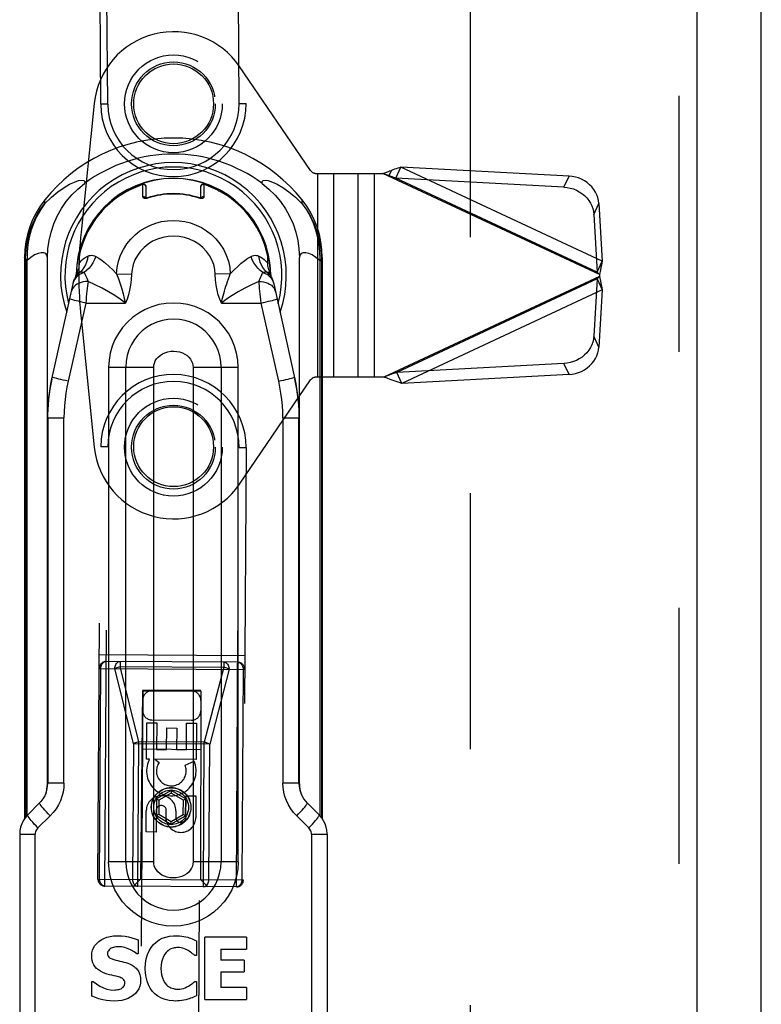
# Model space of a CAD drawing. Header units: inches. Extents: x 0 to 200, y 0 to 129.
# Tile 14 of 99: x 74.49 to 77.67, y 28.92 to 33.15. Entities that reach past the tile are written whole.
import ezdxf

# ---------------------------------------------------------------- set-up
doc = ezdxf.new("R2010")
doc.units = ezdxf.units.IN
doc.header["$LTSCALE"] = 11
doc.header["$MEASUREMENT"] = 0
doc.linetypes.add('HIDDEN', pattern=[0.2, 0.1, -0.1])
doc.layers.get('0').update_dxf_attribs({"linetype": 'CONTINUOUS'})
doc.layers.add('DEFAULT_2', color=8, linetype='HIDDEN')
doc.layers.add('FRONT_LOWER_DOOR_ASSEMBLY', color=7, linetype='CONTINUOUS')

msp = doc.modelspace()

# ---------------------------------------------------------------- linework, layer by layer
at = {"color": 3, "linetype": 'Continuous'}
msp.add_line((77.6731, 12.8368), (77.6731, 78.3508), dxfattribs=at)
at = {"layer": 'DEFAULT_2', "color": 8, "linetype": 'HIDDEN'}
msp.add_line((76.4231, 16.8128), (76.4231, 47.3758), dxfattribs=at)
at = {"layer": 'FRONT_LOWER_DOOR_ASSEMBLY', "color": 8, "linetype": 'HIDDEN'}
for p, q in [((77.3186, 48.2198), (77.3186, 15.8758)), ((74.8641, 32.7835), (74.852, 34.671)), ((75.4291, 32.7871), (75.417, 34.6746)), ((74.8341, 32.7833), (74.8222, 34.6408)), ((75.4472, 34.6448), (75.4591, 32.7873)), ((75.7361, 32.4985), (75.431, 32.9456)), ((74.8062, 32.7872), (74.7495, 32.2337)), ((75.4291, 32.7871), (75.4591, 32.7873)), ((74.8641, 32.7835), (74.8341, 32.7833)), ((75.7372, 32.4972), (75.7361, 32.4985)), ((76.0472, 32.4863), (76.0592, 32.4908)), ((76.0833, 32.4996), (76.0728, 32.477)), ((76.1026, 32.466), (76.1246, 32.5131)), ((76.8469, 32.4751), (76.1246, 32.5131)), ((76.9896, 32.1098), (76.1246, 32.5131)), ((75.7609, 32.4863), (76.0472, 32.4863)), ((75.7666, 31.6113), (75.7666, 32.4863)), ((75.8366, 31.6113), (75.8366, 32.4863)), ((75.9406, 31.6113), (75.9406, 32.4863)), ((76.0106, 31.6113), (76.0106, 32.4863)), ((76.0827, 32.4734), (76.0472, 32.4863)), ((76.9771, 32.0527), (76.0472, 32.4863)), ((76.8249, 32.428), (76.1026, 32.466)), ((76.9676, 32.0626), (76.1026, 32.466)), ((76.8249, 32.428), (76.8469, 32.4751)), ((76.9533, 32.3104), (76.9753, 32.3575)), ((76.9753, 32.3575), (76.9896, 32.1098)), ((76.9533, 32.3104), (76.9676, 32.0626)), ((76.9676, 32.0626), (76.9896, 32.1098)), ((76.9816, 32.0724), (76.9771, 32.0527)), ((76.9771, 32.0429), (76.0515, 31.6113)), ((76.9676, 32.033), (76.1069, 31.6316)), ((76.9676, 32.033), (76.9534, 31.7871)), ((76.9676, 32.033), (76.9896, 31.9859)), ((76.974, 32.0561), (76.9771, 32.0527)), ((76.9771, 32.0527), (76.9771, 32.0429)), ((76.9896, 31.9859), (76.1289, 31.5845)), ((76.9896, 31.9859), (76.9754, 31.7399)), ((74.7495, 31.8639), (74.8062, 31.3104)), ((76.9754, 31.7399), (76.9534, 31.7871)), ((76.825, 31.6694), (76.1069, 31.6316)), ((76.847, 31.6223), (76.825, 31.6694)), ((75.7361, 31.5991), (75.7372, 31.6004)), ((76.0515, 31.6113), (75.7609, 31.6113)), ((76.07, 31.618), (76.0515, 31.6113)), ((76.0884, 31.6248), (76.07, 31.618)), ((76.1289, 31.5845), (76.1069, 31.6316)), ((76.847, 31.6223), (76.1289, 31.5845)), ((75.431, 31.152), (75.7361, 31.5991)), ((74.8222, 29.4549), (74.8341, 31.3123)), ((74.8641, 31.3121), (74.8341, 31.3123)), ((74.852, 29.4247), (74.8641, 31.3121)), ((75.417, 29.421), (75.4291, 31.3085)), ((75.4291, 31.3085), (75.4591, 31.3083)), ((75.4591, 31.3083), (75.4472, 29.4509)), ((74.8284, 30.4198), (75.4534, 30.4158)), ((75.4232, 30.386), (74.8582, 30.3896)), ((74.9184, 30.3893), (74.9182, 30.368)), ((75.363, 30.3864), (75.3629, 30.3652)), ((74.828, 30.3598), (75.453, 30.3558)), ((74.8291, 29.4548), (74.8349, 30.3598)), ((74.9744, 30.0364), (74.8951, 30.3594)), ((74.9182, 30.368), (75.3629, 30.3652)), ((74.9976, 30.045), (74.9182, 30.368)), ((75.3629, 30.3652), (75.2794, 30.0432)), ((75.3859, 30.3563), (75.3024, 30.0343)), ((75.4461, 30.3559), (75.4403, 29.4509)), ((75.0149, 30.2658), (74.9317, 17.2639)), ((75.0134, 30.2636), (75.0047, 29.4537)), ((75.0134, 30.2636), (75.2664, 30.262)), ((75.2649, 30.2642), (75.0149, 30.2658)), ((75.2649, 30.2607), (75.0149, 30.2623)), ((75.1817, 17.2623), (75.2649, 30.2642)), ((75.2647, 29.452), (75.2664, 30.262)), ((75.0314, 29.9695), (75.0324, 30.1257)), ((75.0324, 30.1257), (75.0749, 30.1254)), ((75.0541, 30.1384), (75.2241, 30.1373)), ((75.0749, 30.1254), (75.0741, 30.0119)), ((75.2025, 30.0111), (75.2032, 30.1246)), ((75.2032, 30.1246), (75.2456, 30.1243)), ((75.2456, 30.1243), (75.2446, 29.9682)), ((75.1176, 30.0116), (75.1182, 30.1038)), ((75.1182, 30.1038), (75.1606, 30.1035)), ((75.1606, 30.1035), (75.16, 30.0113)), ((74.9744, 30.0364), (74.9707, 29.4539)), ((75.3024, 30.0343), (74.9744, 30.0364)), ((74.9936, 29.4238), (74.9976, 30.045)), ((75.2794, 30.0432), (74.9976, 30.045)), ((75.2754, 29.422), (75.2794, 30.0432)), ((75.0107, 30.0137), (75.2659, 30.012)), ((75.0741, 30.0119), (75.1176, 30.0116)), ((75.16, 30.0113), (75.2025, 30.0111)), ((75.2987, 29.4518), (75.3024, 30.0343)), ((75.0437, 29.9695), (75.0314, 29.9695)), ((75.0419, 29.966), (75.0437, 29.9695)), ((75.2446, 29.9682), (75.067, 29.9693)), ((75.067, 29.9693), (75.0855, 29.9562)), ((75.1964, 29.9441), (75.2356, 29.9608)), ((75.1371, 29.8353), (75.0744, 29.7996)), ((75.1371, 29.8238), (75.0844, 29.7938)), ((75.1994, 29.7988), (75.1371, 29.8353)), ((75.1371, 29.8353), (75.1371, 29.8238)), ((75.1894, 29.7931), (75.1371, 29.8238)), ((75.0744, 29.7996), (75.0739, 29.7275)), ((75.0744, 29.7996), (75.0844, 29.7938)), ((75.0844, 29.7938), (75.084, 29.7332)), ((75.189, 29.7325), (75.1894, 29.7931)), ((75.1994, 29.7988), (75.1894, 29.7931)), ((75.1989, 29.7267), (75.1994, 29.7988)), ((75.2006, 29.7198), (75.2012, 29.8122)), ((75.2012, 29.8122), (75.2436, 29.8119)), ((75.2436, 29.8119), (75.243, 29.7195)), ((75.0294, 29.657), (75.03, 29.7494)), ((75.0724, 29.7491), (75.0719, 29.6567)), ((75.1157, 29.7065), (75.116, 29.7528)), ((75.1569, 29.7486), (75.1567, 29.7201)), ((75.0739, 29.7275), (75.084, 29.7332)), ((75.0739, 29.7275), (75.1362, 29.691)), ((75.084, 29.7332), (75.1363, 29.7025)), ((75.1362, 29.691), (75.1989, 29.7267)), ((75.1362, 29.691), (75.1363, 29.7025)), ((75.1363, 29.7025), (75.189, 29.7325)), ((75.1989, 29.7267), (75.189, 29.7325)), ((75.0719, 29.6567), (75.0294, 29.657)), ((74.8222, 29.4549), (75.4472, 29.4509)), ((75.0047, 29.4537), (74.9745, 29.4239)), ((75.2647, 29.452), (75.2945, 29.4218)), ((75.417, 29.421), (74.852, 29.4247))]:
    msp.add_line(p, q, dxfattribs=at)
at = {"layer": 'FRONT_LOWER_DOOR_ASSEMBLY', "color": 3, "linetype": 'Continuous'}
msp.add_line((77.3966, 48.2198), (77.3966, 15.8758), dxfattribs=at)
at = {"layer": 'FRONT_LOWER_DOOR_ASSEMBLY', "color": 7, "linetype": 'Continuous'}
for p, q in [((74.9436, 32.4079), (74.9471, 32.4098)), ((74.9471, 32.4098), (74.9509, 32.4119)), ((74.9509, 32.4119), (74.955, 32.4141)), ((74.955, 32.4141), (75.0155, 32.4398)), ((75.0155, 32.4398), (75.018, 32.4403)), ((75.0155, 32.439), (75.0155, 32.4398)), ((75.018, 32.4403), (75.0206, 32.4401)), ((75.0206, 32.4401), (75.023, 32.4393)), ((75.023, 32.4393), (75.0252, 32.4378)), ((75.0252, 32.4378), (75.0268, 32.4359)), ((75.0268, 32.4359), (75.028, 32.4336)), ((75.028, 32.4336), (75.0282, 32.4328)), ((75.0285, 32.4305), (75.0285, 32.3802)), ((75.2647, 32.3802), (75.2647, 32.4305)), ((75.2688, 32.4384), (75.2701, 32.4392)), ((75.273, 32.4402), (75.2745, 32.4403)), ((75.2745, 32.4403), (75.2753, 32.4403)), ((75.3382, 32.4141), (75.2777, 32.4398)), ((75.3381, 32.4141), (75.3422, 32.4119)), ((74.5929, 32.3619), (74.5926, 32.3564)), ((74.5932, 32.3673), (74.5929, 32.3619)), ((74.5934, 32.3726), (74.5932, 32.3673)), ((75.0285, 32.3773), (75.0282, 32.3792)), ((75.0357, 32.38), (75.0318, 32.3789)), ((75.0357, 32.38), (75.0352, 32.3814)), ((75.258, 32.3814), (75.2575, 32.38)), ((75.7, 32.3673), (75.6998, 32.3726)), ((75.7003, 32.3619), (75.7, 32.3673)), ((75.7006, 32.3564), (75.7003, 32.3619)), ((74.5106, 32.1148), (74.5068, 32.1255)), ((74.5068, 32.1255), (74.5068, 29.7137)), ((74.5106, 32.1119), (74.5106, 32.1148)), ((74.5106, 32.1119), (74.5179, 32.1119)), ((74.5106, 32.1119), (74.5106, 29.7191)), ((74.5178, 32.1176), (74.5179, 32.1119)), ((74.5179, 29.7278), (74.5179, 32.1119)), ((74.6052, 29.8629), (74.6052, 32.1247)), ((74.7415, 32.1302), (74.7415, 32.0998)), ((75.5517, 32.0998), (75.5517, 32.1302)), ((75.6879, 29.8629), (75.6879, 32.1247)), ((75.7752, 32.1119), (75.7754, 32.1176)), ((75.7752, 32.1119), (75.7825, 32.1119)), ((75.7752, 32.1119), (75.7752, 29.7277)), ((75.7863, 32.1255), (75.7825, 32.1148)), ((75.7825, 32.1148), (75.7825, 29.7191)), ((75.7863, 32.1255), (75.7863, 29.7137)), ((74.7274, 32.0434), (74.7302, 32.0478)), ((74.7345, 32.0455), (74.7274, 32.0383)), ((74.7293, 32.0518), (74.7286, 32.0518)), ((74.7293, 32.0518), (74.7293, 32.0523)), ((74.7302, 32.0478), (74.7318, 32.0504)), ((74.7307, 32.0525), (74.7314, 32.0529)), ((74.9021, 32.0552), (74.9666, 32.0531)), ((75.391, 32.0552), (75.3266, 32.0531)), ((75.5587, 32.0455), (75.5658, 32.0383)), ((75.5599, 32.054), (75.561, 32.0534)), ((75.561, 32.0534), (75.5618, 32.0529)), ((75.563, 32.0478), (75.5657, 32.0434)), ((75.5638, 32.0523), (75.5639, 32.0518)), ((75.5645, 32.0518), (75.5639, 32.0518)), ((74.6244, 31.6027), (74.7152, 32.012)), ((75.578, 32.012), (75.6688, 31.6027)), ((74.7701, 31.9297), (74.694, 31.5937)), ((74.7701, 31.9297), (74.9405, 31.9297)), ((75.3527, 31.9297), (75.5231, 31.9297)), ((75.5991, 31.5937), (75.5231, 31.9297)), ((74.8681, 31.6541), (75.0618, 31.6541)), ((74.8681, 31.6541), (74.8681, 29.5281)), ((74.942, 29.5281), (74.942, 31.6541)), ((75.0618, 29.5281), (75.0618, 31.6541)), ((75.2313, 31.6541), (75.425, 31.6541)), ((75.2313, 31.6541), (75.2313, 29.5281)), ((75.3512, 31.6541), (75.3512, 29.5281)), ((75.425, 29.5281), (75.425, 31.6541)), ((74.6071, 31.436), (74.6052, 31.4279)), ((74.6071, 31.436), (74.6763, 31.436)), ((74.6071, 31.436), (74.6071, 29.8673)), ((74.6763, 29.8673), (74.6763, 31.436)), ((75.6168, 31.436), (75.6861, 31.436)), ((75.6168, 31.436), (75.6168, 29.8673)), ((75.6879, 31.4279), (75.6861, 31.436)), ((75.6861, 29.8673), (75.6861, 31.436)), ((74.6052, 29.8629), (74.6071, 29.8673)), ((74.6763, 29.8673), (74.6071, 29.8673)), ((75.6861, 29.8673), (75.6168, 29.8673)), ((75.6861, 29.8673), (75.6879, 29.8629)), ((74.5715, 29.7818), (74.5203, 29.7303)), ((74.5978, 29.8213), (74.5978, 29.8213)), ((75.6953, 29.8213), (75.6954, 29.8212)), ((75.6994, 29.8124), (75.6954, 29.8212)), ((75.7728, 29.7303), (75.7217, 29.7818)), ((74.6167, 29.7263), (74.5645, 29.6748)), ((75.7286, 29.6748), (75.6764, 29.7263)), ((74.486, 29.647), (74.5528, 29.647)), ((74.486, 29.647), (74.486, 27.0728)), ((74.5528, 27.0728), (74.5528, 29.647)), ((75.7403, 29.647), (75.8072, 29.647)), ((75.7403, 29.647), (75.7403, 27.0728)), ((75.8072, 29.647), (75.8072, 27.0728)), ((75.0618, 29.5281), (74.8681, 29.5281)), ((75.425, 29.5281), (75.2313, 29.5281)), ((74.9952, 29.1935), (74.9952, 29.1335)), ((75.1495, 29.211), (75.1525, 29.2111)), ((75.1525, 29.2111), (75.1555, 29.2112)), ((75.2452, 29.1893), (75.2452, 29.1267)), ((75.4613, 29.2044), (75.2823, 29.2044)), ((75.2823, 28.9376), (75.2823, 29.2044)), ((75.4613, 29.2044), (75.4613, 29.1538)), ((75.3499, 29.1538), (75.4613, 29.1538)), ((75.3499, 29.1538), (75.3499, 29.1065)), ((74.9952, 29.1335), (74.9893, 29.1335)), ((75.2452, 29.1267), (75.2384, 29.1267)), ((75.4512, 29.1065), (75.3499, 29.1065)), ((75.4512, 29.1065), (75.4512, 29.0558)), ((75.0932, 29.0705), (75.0936, 29.0563)), ((75.3499, 29.0558), (75.4512, 29.0558)), ((75.3499, 29.0558), (75.3499, 28.9882)), ((74.7959, 29.0153), (74.8019, 29.0153)), ((74.7959, 28.9515), (74.7959, 29.0153)), ((75.2391, 29.0153), (75.2452, 29.0153)), ((75.2452, 29.0153), (75.2452, 28.9534)), ((75.4613, 28.9882), (75.3499, 28.9882)), ((75.4613, 28.9882), (75.4613, 28.9376)), ((75.2823, 28.9376), (75.4613, 28.9376)), ((75.1553, 28.9308), (75.1466, 28.9311))]:
    msp.add_line(p, q, dxfattribs=at)
at = {"layer": 'FRONT_LOWER_DOOR_ASSEMBLY', "color": 8, "linetype": 'HIDDEN'}
for points in [[(76.0592, 32.4908), (76.0713, 32.4952), (76.0773, 32.4974), (76.0833, 32.4996)], [(76.1246, 32.5131), (76.1178, 32.5111), (76.111, 32.509), (76.1041, 32.5067), (76.0972, 32.5044), (76.0902, 32.502), (76.0833, 32.4996)], [(76.1026, 32.466), (76.0976, 32.4679), (76.0827, 32.4734)], [(76.9753, 32.3575), (76.9738, 32.3701), (76.9708, 32.3824), (76.9663, 32.3946), (76.9605, 32.4064), (76.9532, 32.4177), (76.9447, 32.4283), (76.935, 32.438), (76.9244, 32.4469), (76.9128, 32.4547), (76.9005, 32.4614), (76.8875, 32.4668), (76.8742, 32.4709), (76.8607, 32.4737), (76.8469, 32.4751)], [(76.8249, 32.428), (76.8387, 32.4266), (76.8522, 32.4238), (76.8656, 32.4197), (76.8785, 32.4142), (76.8908, 32.4076), (76.9024, 32.3998), (76.9131, 32.3909), (76.9227, 32.3811), (76.9312, 32.3705), (76.9385, 32.3593), (76.9444, 32.3475), (76.9489, 32.3353), (76.9518, 32.3229), (76.9533, 32.3104)], [(76.9896, 32.1098), (76.9878, 32.1009), (76.9859, 32.0916), (76.9838, 32.0821), (76.9816, 32.0724)], [(76.9676, 32.0626), (76.9692, 32.061), (76.9708, 32.0594), (76.9724, 32.0577), (76.974, 32.0561)], [(76.9771, 32.0429), (76.974, 32.0396), (76.9724, 32.0379), (76.9708, 32.0362), (76.9692, 32.0346), (76.9676, 32.033)], [(76.9771, 32.0429), (76.9816, 32.0232), (76.9838, 32.0135), (76.9859, 32.004), (76.9878, 31.9948), (76.9896, 31.9859)], [(76.9534, 31.7871), (76.9519, 31.7745), (76.949, 31.7621), (76.9445, 31.75), (76.9386, 31.7382), (76.9313, 31.7269), (76.9228, 31.7163), (76.9132, 31.7065), (76.9025, 31.6977), (76.8909, 31.6899), (76.8786, 31.6832), (76.8657, 31.6778), (76.8523, 31.6736), (76.8388, 31.6708), (76.825, 31.6694)], [(76.847, 31.6223), (76.8608, 31.6237), (76.8743, 31.6265), (76.8877, 31.6306), (76.9006, 31.6361), (76.9129, 31.6427), (76.9245, 31.6505), (76.9351, 31.6594), (76.9448, 31.6692), (76.9533, 31.6798), (76.9606, 31.691), (76.9664, 31.7028), (76.9709, 31.715), (76.9739, 31.7274), (76.9754, 31.7399)], [(76.1289, 31.5845), (76.1162, 31.5884), (76.1035, 31.5925), (76.0906, 31.597), (76.0776, 31.6017), (76.0646, 31.6065), (76.0515, 31.6113)], [(76.1069, 31.6316), (76.0977, 31.6282), (76.0884, 31.6248)], [(74.8349, 30.3598), (74.8352, 30.3645), (74.8361, 30.3691), (74.8375, 30.3734), (74.8394, 30.3774), (74.8418, 30.381), (74.8446, 30.384), (74.8477, 30.3864), (74.851, 30.3882), (74.8546, 30.3893), (74.8582, 30.3896)], [(74.8951, 30.3594), (74.8954, 30.3641), (74.8963, 30.3687), (74.8977, 30.373), (74.8996, 30.377), (74.902, 30.3806), (74.9047, 30.3836), (74.9078, 30.3861), (74.9112, 30.3878), (74.9147, 30.3889), (74.9184, 30.3893)], [(75.363, 30.3864), (75.3666, 30.386), (75.3701, 30.3849), (75.3735, 30.3831), (75.3765, 30.3806), (75.3793, 30.3775), (75.3816, 30.3739), (75.3835, 30.3699), (75.3848, 30.3655), (75.3856, 30.361), (75.3859, 30.3563)], [(75.4232, 30.386), (75.4268, 30.3856), (75.4303, 30.3845), (75.4336, 30.3827), (75.4367, 30.3802), (75.4394, 30.3771), (75.4418, 30.3735), (75.4436, 30.3695), (75.445, 30.3652), (75.4458, 30.3606), (75.4461, 30.3559)], [(74.8951, 30.3594), (74.898, 30.3611), (74.9015, 30.3627), (74.9053, 30.3642), (74.9094, 30.3656), (74.9138, 30.3669), (74.9182, 30.368)], [(75.3859, 30.3563), (75.383, 30.358), (75.3795, 30.3596), (75.3757, 30.3612), (75.3716, 30.3627), (75.3673, 30.364), (75.3629, 30.3652)], [(74.9744, 30.0364), (74.9774, 30.0381), (74.9809, 30.0397), (74.9847, 30.0412), (74.9888, 30.0427), (74.9931, 30.0439), (74.9976, 30.045)], [(75.3024, 30.0343), (75.2995, 30.036), (75.296, 30.0377), (75.2922, 30.0393), (75.2881, 30.0407), (75.2838, 30.0421), (75.2794, 30.0432)], [(74.852, 29.4247), (74.8484, 29.4251), (74.8449, 29.4262), (74.8415, 29.428), (74.8385, 29.4305), (74.8357, 29.4336), (74.8334, 29.4372), (74.8315, 29.4412), (74.8302, 29.4455), (74.8294, 29.4501), (74.8291, 29.4548)], [(74.9707, 29.4539), (74.971, 29.4492), (74.9718, 29.4446), (74.9731, 29.4403), (74.975, 29.4362), (74.9773, 29.4327), (74.9801, 29.4296), (74.9831, 29.4271), (74.9865, 29.4253), (74.99, 29.4242), (74.9936, 29.4238)], [(75.2754, 29.422), (75.279, 29.4223), (75.2825, 29.4234), (75.2859, 29.4252), (75.289, 29.4276), (75.2918, 29.4306), (75.2942, 29.4342), (75.2961, 29.4382), (75.2975, 29.4426), (75.2984, 29.4471), (75.2987, 29.4518)], [(75.4403, 29.4509), (75.44, 29.4462), (75.4391, 29.4416), (75.4377, 29.4373), (75.4358, 29.4333), (75.4334, 29.4297), (75.4306, 29.4267), (75.4275, 29.4243), (75.4241, 29.4225), (75.4206, 29.4214), (75.417, 29.421)]]:
    msp.add_lwpolyline(points, dxfattribs=at)
at = {"layer": 'FRONT_LOWER_DOOR_ASSEMBLY', "color": 7, "linetype": 'Continuous'}
for points in [[(74.5926, 32.3564), (74.6221, 32.3845), (74.6502, 32.4074), (74.6765, 32.4257), (74.7003, 32.4396), (74.7214, 32.4495), (74.7389, 32.4556), (74.7524, 32.4579), (74.7614, 32.4566), (74.7653, 32.4515), (74.7645, 32.4428)], [(75.5287, 32.4428), (75.5279, 32.4515), (75.5318, 32.4566), (75.5408, 32.4579), (75.5543, 32.4556), (75.5718, 32.4495), (75.5928, 32.4396), (75.6166, 32.4257), (75.6429, 32.4075), (75.6711, 32.3845), (75.7006, 32.3564)], [(74.6052, 32.1247), (74.607, 32.162), (74.6121, 32.1985), (74.6207, 32.2346), (74.6325, 32.2696), (74.6475, 32.3032), (74.6654, 32.3353), (74.6864, 32.3656), (74.7101, 32.3938), (74.736, 32.4195), (74.7645, 32.4428)], [(75.0155, 32.4057), (75.0155, 32.4209), (75.0155, 32.4266), (75.0155, 32.4312), (75.0154, 32.4347), (75.0155, 32.439)], [(75.0155, 32.3853), (75.0157, 32.3963), (75.0155, 32.4057)], [(75.0282, 32.4328), (75.0282, 32.4326), (75.0283, 32.432), (75.0284, 32.4315), (75.0285, 32.431), (75.0285, 32.4305)], [(75.2647, 32.4305), (75.2647, 32.4312), (75.2648, 32.432), (75.265, 32.4328), (75.2652, 32.4336)], [(75.2652, 32.4336), (75.2658, 32.435), (75.2666, 32.4363)], [(75.2666, 32.4363), (75.2676, 32.4374), (75.2688, 32.4384)], [(75.2701, 32.4392), (75.2715, 32.4398), (75.273, 32.4402)], [(75.2753, 32.4403), (75.2761, 32.4402), (75.2769, 32.44), (75.2777, 32.4398)], [(75.2777, 32.4209), (75.2776, 32.4057), (75.2775, 32.3963), (75.2777, 32.3853)], [(75.2777, 32.4398), (75.2776, 32.439), (75.2777, 32.4347)], [(75.2777, 32.4347), (75.2777, 32.4312), (75.2777, 32.4266), (75.2777, 32.4209)], [(75.3422, 32.4119), (75.3461, 32.4098), (75.3479, 32.4089), (75.3496, 32.4079)], [(75.5287, 32.4428), (75.5572, 32.4194), (75.5833, 32.3936), (75.6069, 32.3654), (75.6279, 32.335), (75.6458, 32.303), (75.6607, 32.2694), (75.6725, 32.2343), (75.6811, 32.1983), (75.6862, 32.1618), (75.6879, 32.1247)], [(74.5934, 32.3726), (74.5737, 32.3457), (74.5564, 32.3174), (74.5415, 32.2876), (74.5291, 32.2567), (74.5194, 32.2247), (74.5124, 32.1921), (74.5082, 32.159), (74.5068, 32.1255)], [(75.0282, 32.3792), (75.0275, 32.381), (75.0262, 32.3826), (75.0246, 32.384), (75.0226, 32.385), (75.0203, 32.3856), (75.0179, 32.3857), (75.0155, 32.3853)], [(75.0318, 32.3789), (75.0281, 32.3783), (75.0247, 32.3782), (75.0217, 32.3787), (75.0191, 32.3796), (75.0172, 32.3811), (75.016, 32.383), (75.0155, 32.3853)], [(75.0293, 32.3802), (75.028, 32.3802), (75.0272, 32.3803), (75.0268, 32.3804)], [(75.0352, 32.3814), (75.0331, 32.3808), (75.0311, 32.3804), (75.0293, 32.3802)], [(75.265, 32.3783), (75.2614, 32.3789), (75.2575, 32.38)], [(75.2653, 32.3802), (75.2641, 32.3802), (75.2625, 32.3803), (75.2607, 32.3806), (75.2587, 32.3812), (75.258, 32.3814)], [(75.2661, 32.3816), (75.2651, 32.3795), (75.2647, 32.3773)], [(75.2777, 32.3853), (75.2772, 32.383), (75.276, 32.3811), (75.274, 32.3796), (75.2715, 32.3787), (75.2684, 32.3782), (75.265, 32.3783)], [(75.2664, 32.3804), (75.2664, 32.3804), (75.2661, 32.3803), (75.2653, 32.3802)], [(75.2745, 32.3857), (75.272, 32.3855), (75.2697, 32.3847), (75.2677, 32.3833), (75.2661, 32.3816)], [(75.2777, 32.3853), (75.2771, 32.3854), (75.2766, 32.3855), (75.2761, 32.3856), (75.2756, 32.3857), (75.2751, 32.3857), (75.2745, 32.3857)], [(75.7863, 32.1255), (75.7849, 32.159), (75.7807, 32.1921), (75.7737, 32.2247), (75.764, 32.2567), (75.7517, 32.2876), (75.7368, 32.3174), (75.7195, 32.3457), (75.6998, 32.3726)], [(74.5106, 32.1148), (74.512, 32.1471), (74.516, 32.1794), (74.5226, 32.2112), (74.5317, 32.2424), (74.5434, 32.2727), (74.5575, 32.3019), (74.574, 32.3299), (74.5926, 32.3564)], [(74.5926, 32.3565), (74.5748, 32.3302), (74.5593, 32.3025), (74.5461, 32.2736), (74.5353, 32.2437), (74.527, 32.2129), (74.5213, 32.1814), (74.5182, 32.1496), (74.5178, 32.1176)], [(75.7006, 32.3564), (75.7192, 32.33), (75.7357, 32.3019), (75.7498, 32.2726), (75.7615, 32.2422), (75.7706, 32.2111), (75.7772, 32.1793), (75.7812, 32.1471), (75.7825, 32.1148)], [(75.7006, 32.3564), (75.7184, 32.3301), (75.7339, 32.3025), (75.7471, 32.2736), (75.7579, 32.2436), (75.7662, 32.2127), (75.7719, 32.1814), (75.7749, 32.1497), (75.7754, 32.1176)], [(74.9021, 32.0552), (74.9047, 32.0827), (74.9104, 32.1094), (74.9194, 32.1355), (74.9314, 32.1603), (74.9461, 32.1833), (74.963, 32.2043), (74.982, 32.2229), (75.0025, 32.2391), (75.0245, 32.2529), (75.0475, 32.2642), (75.0712, 32.273), (75.0956, 32.2794), (75.1206, 32.2832), (75.1459, 32.2846), (75.171, 32.2834), (75.1959, 32.2797), (75.2204, 32.2735), (75.2444, 32.2648), (75.2674, 32.2536), (75.2895, 32.2399), (75.3103, 32.2237), (75.3294, 32.205), (75.3466, 32.184), (75.3615, 32.1609), (75.3736, 32.1359), (75.3827, 32.1096), (75.3885, 32.0827), (75.391, 32.0552)], [(75.3266, 32.0531), (75.3245, 32.0741), (75.3197, 32.0945), (75.312, 32.1145), (75.3018, 32.1337), (75.2889, 32.1514), (75.2737, 32.1676), (75.2564, 32.1818), (75.2373, 32.1939), (75.2164, 32.2037), (75.1942, 32.2109), (75.1711, 32.2153), (75.1475, 32.2169), (75.1239, 32.2155), (75.1007, 32.2113), (75.0784, 32.2043), (75.0574, 32.1947), (75.0381, 32.1828), (75.0205, 32.1686), (75.005, 32.1523), (74.9918, 32.1343), (74.9813, 32.115), (74.9736, 32.0947), (74.9687, 32.0741), (74.9666, 32.0531)], [(74.5178, 32.1176), (74.5158, 32.1172), (74.5142, 32.1167), (74.5128, 32.1163), (74.5118, 32.1158), (74.5111, 32.1153), (74.5106, 32.1148)], [(74.6052, 32.1247), (74.6033, 32.135), (74.5978, 32.142), (74.5891, 32.1455), (74.578, 32.1457), (74.5648, 32.1427), (74.55, 32.1362), (74.5343, 32.1259), (74.5179, 32.1119)], [(74.7415, 32.0998), (74.7456, 32.1054), (74.7506, 32.111), (74.7565, 32.1167), (74.7632, 32.1221), (74.7708, 32.127), (74.7791, 32.1314)], [(74.7791, 32.1314), (74.7771, 32.1181), (74.7735, 32.1051), (74.7685, 32.093), (74.7622, 32.0818), (74.7545, 32.0715), (74.7456, 32.0625)], [(74.8128, 32.1296), (74.8076, 32.116), (74.8009, 32.1029), (74.793, 32.0907), (74.7839, 32.0794), (74.7737, 32.0691), (74.7627, 32.0601)], [(74.7791, 32.1314), (74.7845, 32.1334), (74.7901, 32.1344), (74.7957, 32.1346), (74.8014, 32.1338), (74.8071, 32.1322), (74.8128, 32.1296)], [(74.8128, 32.1296), (74.8261, 32.1217), (74.8401, 32.112), (74.8548, 32.1003), (74.8701, 32.0869), (74.8859, 32.0719), (74.9021, 32.0552)], [(75.391, 32.0552), (75.4073, 32.0719), (75.4231, 32.0869), (75.4384, 32.1003), (75.453, 32.112), (75.467, 32.1217), (75.4803, 32.1296)], [(75.4803, 32.1296), (75.4861, 32.1322), (75.4918, 32.1338), (75.4974, 32.1346), (75.5031, 32.1344), (75.5086, 32.1334), (75.5141, 32.1314)], [(75.5305, 32.0601), (75.5196, 32.0689), (75.5095, 32.0791), (75.5004, 32.0904), (75.4924, 32.1027), (75.4856, 32.1159), (75.4803, 32.1296)], [(75.5141, 32.1314), (75.5224, 32.127), (75.53, 32.1221), (75.5367, 32.1167), (75.5426, 32.111), (75.5476, 32.1054), (75.5517, 32.0998)], [(75.5475, 32.0625), (75.5388, 32.0714), (75.5311, 32.0816), (75.5248, 32.0928), (75.5197, 32.1049), (75.5161, 32.1179), (75.5141, 32.1314)], [(75.7752, 32.1119), (75.7589, 32.1259), (75.7431, 32.1362), (75.7284, 32.1427), (75.7152, 32.1457), (75.704, 32.1455), (75.6954, 32.142), (75.6899, 32.135), (75.6879, 32.1247)], [(75.7754, 32.1176), (75.7773, 32.1172), (75.779, 32.1167), (75.7803, 32.1163), (75.7814, 32.1158), (75.7821, 32.1153), (75.7825, 32.1148)], [(74.7415, 32.0998), (74.7413, 32.0946), (74.7407, 32.0892), (74.7396, 32.0836), (74.738, 32.0779), (74.736, 32.0721), (74.7336, 32.0662)], [(75.5596, 32.0662), (75.5571, 32.0721), (75.5551, 32.0779), (75.5536, 32.0836), (75.5525, 32.0892), (75.5519, 32.0946), (75.5517, 32.0998)], [(74.7176, 32.0213), (74.7191, 32.0256), (74.7206, 32.0297), (74.7222, 32.0335), (74.724, 32.0371), (74.7257, 32.0404), (74.7274, 32.0434)], [(74.7274, 32.0383), (74.7217, 32.0301), (74.7176, 32.0213)], [(74.7273, 32.0478), (74.7269, 32.0464), (74.7266, 32.0448), (74.7263, 32.0433), (74.7261, 32.0416), (74.7261, 32.0411)], [(74.7273, 32.0478), (74.7275, 32.0485), (74.7277, 32.0492), (74.7279, 32.0499), (74.7281, 32.0506), (74.7284, 32.0512), (74.7286, 32.0518)], [(74.7456, 32.0625), (74.7422, 32.0598), (74.7389, 32.0568), (74.7357, 32.0537), (74.7328, 32.0505), (74.73, 32.047), (74.7274, 32.0434)], [(74.7281, 32.0452), (74.7284, 32.0462), (74.7286, 32.0473), (74.7288, 32.0484), (74.7288, 32.0495), (74.7288, 32.0507), (74.7286, 32.0518)], [(74.7281, 32.0452), (74.7284, 32.0463), (74.7287, 32.0475), (74.729, 32.0486), (74.7291, 32.0497), (74.7292, 32.0507), (74.7293, 32.0518)], [(74.7293, 32.0523), (74.7293, 32.0524), (74.7294, 32.0521), (74.7294, 32.0517), (74.7295, 32.0516), (74.7296, 32.0518), (74.7297, 32.0519), (74.7298, 32.052), (74.73, 32.0521), (74.7302, 32.0522), (74.7307, 32.0525)], [(74.7314, 32.0529), (74.7322, 32.0534), (74.7333, 32.054)], [(74.7318, 32.0504), (74.7324, 32.0514), (74.7329, 32.0522), (74.7331, 32.0528), (74.7332, 32.0532)], [(74.7334, 32.0599), (74.735, 32.0606), (74.7369, 32.0612), (74.7388, 32.0618), (74.741, 32.0622), (74.7432, 32.0624), (74.7456, 32.0625)], [(74.7627, 32.0601), (74.7524, 32.0565), (74.7428, 32.0516), (74.7345, 32.0455)], [(74.7456, 32.0625), (74.7483, 32.0633), (74.7511, 32.0635), (74.754, 32.0633), (74.7569, 32.0627), (74.7598, 32.0616), (74.7627, 32.0601)], [(74.7627, 32.0601), (74.7656, 32.0546), (74.7684, 32.0486), (74.7713, 32.0423), (74.7741, 32.0358), (74.777, 32.0289), (74.7798, 32.0219)], [(74.9021, 32.0552), (74.9102, 32.0332), (74.9177, 32.0115), (74.9244, 31.9902), (74.9304, 31.9696), (74.9356, 31.9497), (74.9405, 31.9297)], [(74.9666, 32.0531), (74.965, 32.029), (74.9624, 32.0062), (74.9586, 31.9849), (74.9537, 31.965), (74.9476, 31.9466), (74.9405, 31.9297)], [(75.3527, 31.9297), (75.3455, 31.9466), (75.3395, 31.965), (75.3346, 31.9849), (75.3308, 32.0062), (75.3281, 32.029), (75.3266, 32.0531)], [(75.3527, 31.9297), (75.3553, 31.9407), (75.3578, 31.9509), (75.3603, 31.9605), (75.3629, 31.9702), (75.3659, 31.9807), (75.3691, 31.9914), (75.3722, 32.0014), (75.3755, 32.0116), (75.3793, 32.0227), (75.3832, 32.0339), (75.3871, 32.0447), (75.391, 32.0552)], [(75.5134, 32.0219), (75.5161, 32.0287), (75.5189, 32.0355), (75.5217, 32.042), (75.5246, 32.0483), (75.5275, 32.0544), (75.5305, 32.0601)], [(75.5305, 32.0601), (75.5334, 32.0616), (75.5363, 32.0627), (75.5392, 32.0633), (75.542, 32.0635), (75.5448, 32.0633), (75.5475, 32.0625)], [(75.5305, 32.0601), (75.5408, 32.0565), (75.5503, 32.0516), (75.5587, 32.0455)], [(75.5475, 32.0625), (75.5499, 32.0624), (75.5522, 32.0622), (75.5543, 32.0618), (75.5563, 32.0612), (75.5581, 32.0606), (75.5598, 32.0599)], [(75.5475, 32.0625), (75.551, 32.0598), (75.5543, 32.0568), (75.5574, 32.0537), (75.5604, 32.0505), (75.5632, 32.047), (75.5657, 32.0434)], [(75.5599, 32.0532), (75.56, 32.0528), (75.5603, 32.0522), (75.5607, 32.0514), (75.5613, 32.0504), (75.563, 32.0478)], [(75.5618, 32.0529), (75.5625, 32.0525), (75.5627, 32.0523), (75.563, 32.0522), (75.5631, 32.0521), (75.5633, 32.052), (75.5635, 32.0519), (75.5636, 32.0518), (75.5637, 32.0516), (75.5637, 32.0517), (75.5638, 32.0521), (75.5638, 32.0524), (75.5638, 32.0523)], [(75.5651, 32.0452), (75.5648, 32.0461), (75.5645, 32.047), (75.5643, 32.0478), (75.5642, 32.0487), (75.564, 32.0495), (75.564, 32.0502), (75.5639, 32.051), (75.5639, 32.0518)], [(75.5645, 32.0518), (75.5644, 32.0507), (75.5643, 32.0496), (75.5644, 32.0484), (75.5645, 32.0473), (75.5648, 32.0462), (75.5651, 32.0452)], [(75.5645, 32.0518), (75.5648, 32.0512), (75.565, 32.0506), (75.5653, 32.0499), (75.5655, 32.0492), (75.5657, 32.0485), (75.5659, 32.0478)], [(75.5657, 32.0434), (75.5674, 32.0404), (75.5692, 32.0371), (75.5709, 32.0335), (75.5726, 32.0297), (75.5741, 32.0256), (75.5755, 32.0213)], [(75.5658, 32.0383), (75.5715, 32.0301), (75.5755, 32.0213)], [(75.5671, 32.0411), (75.567, 32.0416), (75.5668, 32.0433), (75.5666, 32.0448), (75.5663, 32.0464), (75.5659, 32.0478)], [(74.7798, 32.0219), (74.7694, 32.0218), (74.7593, 32.0206), (74.7499, 32.0183), (74.7411, 32.0151), (74.7329, 32.0109), (74.7256, 32.0058), (74.7192, 31.9997), (74.714, 31.9929), (74.7101, 31.9854), (74.7075, 31.9775)], [(74.7152, 32.012), (74.7156, 32.0136), (74.7159, 32.0152), (74.7163, 32.0167), (74.7168, 32.0183), (74.7172, 32.0198), (74.7176, 32.0213)], [(74.7798, 32.0219), (74.7785, 32.0131), (74.7772, 32.0032), (74.7759, 31.9925), (74.7747, 31.9809), (74.7734, 31.9687), (74.7722, 31.956), (74.7711, 31.9429), (74.7701, 31.9297)], [(74.9405, 31.9297), (74.9184, 31.946), (74.8943, 31.9623), (74.868, 31.9782), (74.8399, 31.9936), (74.8105, 32.0084), (74.7798, 32.0219)], [(75.5134, 32.0219), (75.4826, 32.0084), (75.4532, 31.9936), (75.4252, 31.9782), (75.399, 31.9624), (75.3748, 31.946), (75.3527, 31.9297)], [(75.5134, 32.0219), (75.5237, 32.0218), (75.5338, 32.0206), (75.5433, 32.0183), (75.5521, 32.0151), (75.5602, 32.0109), (75.5676, 32.0058), (75.5739, 31.9997), (75.5791, 31.9929), (75.5831, 31.9854), (75.5856, 31.9775)], [(75.5231, 31.9297), (75.522, 31.9429), (75.5209, 31.956), (75.5197, 31.9687), (75.5185, 31.9809), (75.5172, 31.9925), (75.5159, 32.0032), (75.5147, 32.0131), (75.5134, 32.0219)], [(75.5755, 32.0213), (75.576, 32.0198), (75.5764, 32.0183), (75.5768, 32.0167), (75.5772, 32.0152), (75.5776, 32.0136), (75.578, 32.012)], [(74.7701, 31.9297), (74.7589, 31.9322), (74.7482, 31.9347), (74.7383, 31.937), (74.7293, 31.9391), (74.7212, 31.9411), (74.7141, 31.9428), (74.7084, 31.9443), (74.7042, 31.9455), (74.7016, 31.9463), (74.7007, 31.9468)], [(75.5231, 31.9297), (75.5342, 31.9322), (75.545, 31.9347), (75.5548, 31.937), (75.5638, 31.9391), (75.572, 31.9411), (75.579, 31.9428), (75.5848, 31.9443), (75.589, 31.9455), (75.5916, 31.9463), (75.5924, 31.9468)], [(75.425, 31.6541), (75.4233, 31.6846), (75.4183, 31.7145), (75.4098, 31.7441), (75.398, 31.7726), (75.383, 31.7997), (75.365, 31.825), (75.3442, 31.8482), (75.321, 31.8689), (75.2955, 31.8869), (75.2681, 31.902), (75.2392, 31.914), (75.209, 31.9227), (75.1778, 31.9279), (75.1462, 31.9297), (75.1149, 31.9279), (75.084, 31.9226), (75.0538, 31.9139), (75.0248, 31.9019), (74.9974, 31.8867), (74.9719, 31.8687), (74.9487, 31.8479), (74.928, 31.8247), (74.91, 31.7994), (74.8951, 31.7723), (74.8833, 31.7437), (74.8748, 31.7142), (74.8698, 31.6844), (74.8681, 31.6541)], [(75.3512, 31.6541), (75.3498, 31.678), (75.3456, 31.7023), (75.3384, 31.726), (75.3284, 31.749), (75.3156, 31.7706), (75.3003, 31.7905), (75.2828, 31.8083), (75.2634, 31.8238), (75.2423, 31.8367), (75.2198, 31.8471), (75.1964, 31.8545), (75.1722, 31.8591), (75.1477, 31.8607), (75.1232, 31.8594), (75.099, 31.8551), (75.0755, 31.8479), (75.0529, 31.8378), (75.0315, 31.825), (75.0119, 31.8097), (74.9944, 31.7922), (74.9789, 31.7726), (74.9659, 31.7511), (74.9556, 31.7283), (74.9481, 31.7042), (74.9435, 31.6793), (74.942, 31.6541)], [(75.0618, 31.6541), (75.0624, 31.6629), (75.0647, 31.6716), (75.0685, 31.6806), (75.0739, 31.6893), (75.0809, 31.6974), (75.0894, 31.7047), (75.0993, 31.711), (75.1103, 31.7162), (75.1223, 31.7199), (75.135, 31.7222), (75.1479, 31.7228), (75.1608, 31.7219), (75.1733, 31.7193), (75.1851, 31.7153), (75.1957, 31.71), (75.2051, 31.7037), (75.2132, 31.6964), (75.2199, 31.6885), (75.225, 31.6801), (75.2286, 31.6714), (75.2307, 31.6627), (75.2313, 31.6541)], [(74.6071, 31.436), (74.6076, 31.4653), (74.6092, 31.4945), (74.6118, 31.5238), (74.6155, 31.5529), (74.6203, 31.5819), (74.6262, 31.6108)], [(74.694, 31.5937), (74.683, 31.5962), (74.6725, 31.5987), (74.6628, 31.6009), (74.654, 31.603), (74.6461, 31.605), (74.6392, 31.6068), (74.6336, 31.6083), (74.6295, 31.6094), (74.627, 31.6103), (74.6262, 31.6108)], [(75.5991, 31.5937), (75.6101, 31.5962), (75.6207, 31.5987), (75.6303, 31.6009), (75.6391, 31.603), (75.6471, 31.605), (75.6539, 31.6068), (75.6595, 31.6083), (75.6636, 31.6094), (75.6662, 31.6103), (75.667, 31.6108)], [(75.667, 31.6108), (75.6728, 31.5819), (75.6776, 31.5529), (75.6813, 31.5238), (75.684, 31.4945), (75.6856, 31.4653), (75.6861, 31.436)], [(74.694, 31.5937), (74.6886, 31.5678), (74.6842, 31.5417), (74.6808, 31.5154), (74.6783, 31.489), (74.6768, 31.4626), (74.6763, 31.436)], [(75.6168, 31.436), (75.6163, 31.4626), (75.6148, 31.489), (75.6124, 31.5154), (75.6089, 31.5417), (75.6045, 31.5678), (75.5991, 31.5937)], [(74.5978, 29.8213), (74.603, 29.8365), (74.606, 29.8518), (74.6071, 29.8673)], [(74.6763, 29.8673), (74.6754, 29.8478), (74.6725, 29.8287), (74.6676, 29.8098), (74.6609, 29.7913), (74.6524, 29.7737), (74.6422, 29.7569), (74.6303, 29.7411), (74.6167, 29.7263)], [(75.6764, 29.7263), (75.6629, 29.7411), (75.651, 29.7569), (75.6407, 29.7738), (75.6321, 29.7916), (75.6255, 29.8099), (75.6207, 29.8287), (75.6178, 29.8478), (75.6168, 29.8673)], [(75.6861, 29.8673), (75.6871, 29.8518), (75.6902, 29.8365), (75.6953, 29.8213)], [(74.6167, 29.7263), (74.6086, 29.7347), (74.6009, 29.7429), (74.5939, 29.7505), (74.5878, 29.7575), (74.5823, 29.764), (74.5778, 29.7697), (74.5744, 29.7745), (74.5722, 29.7783), (74.5713, 29.7808), (74.5715, 29.7818)], [(74.5978, 29.8213), (74.5936, 29.8123), (74.586, 29.7994), (74.5768, 29.7875), (74.5715, 29.7818)], [(75.6764, 29.7263), (75.6846, 29.7347), (75.6923, 29.7429), (75.6992, 29.7505), (75.7054, 29.7575), (75.7108, 29.764), (75.7153, 29.7697), (75.7188, 29.7745), (75.721, 29.7783), (75.7219, 29.7808), (75.7217, 29.7818)], [(75.7217, 29.7818), (75.7166, 29.7873), (75.7072, 29.7993), (75.6994, 29.8124)], [(74.5203, 29.7303), (74.5183, 29.7282), (74.509, 29.7172), (74.5012, 29.7051), (74.4948, 29.6919), (74.4901, 29.678), (74.4871, 29.6637), (74.486, 29.6492), (74.486, 29.647)], [(74.5645, 29.6748), (74.5565, 29.6832), (74.5489, 29.6913), (74.542, 29.6988), (74.5359, 29.7059), (74.5306, 29.7123), (74.5262, 29.7181), (74.5229, 29.7229), (74.5208, 29.7266), (74.52, 29.7292), (74.5203, 29.7303)], [(75.7286, 29.6748), (75.7367, 29.6832), (75.7443, 29.6913), (75.7511, 29.6988), (75.7572, 29.7059), (75.7625, 29.7123), (75.7669, 29.7181), (75.7702, 29.7229), (75.7723, 29.7266), (75.7731, 29.7292), (75.7728, 29.7303)], [(75.8072, 29.647), (75.8072, 29.6499), (75.8059, 29.6642), (75.803, 29.6784), (75.7982, 29.6922), (75.7918, 29.7054), (75.7838, 29.7176), (75.7744, 29.7287), (75.7728, 29.7303)], [(74.5645, 29.6748), (74.5611, 29.6709), (74.5582, 29.6666), (74.5559, 29.662), (74.5542, 29.6572), (74.5532, 29.6522), (74.5528, 29.647)], [(75.7403, 29.647), (75.74, 29.6521), (75.739, 29.6571), (75.7373, 29.662), (75.735, 29.6666), (75.7321, 29.6709), (75.7286, 29.6748)], [(75.1466, 29.2526), (75.1148, 29.2544), (75.084, 29.2596), (75.0539, 29.2683), (75.025, 29.2802), (74.9976, 29.2953), (74.9722, 29.3133), (74.949, 29.334), (74.9283, 29.3571), (74.9104, 29.3822), (74.8954, 29.4091), (74.8836, 29.4377), (74.875, 29.4673), (74.8699, 29.4974), (74.8681, 29.5281)], [(74.942, 29.5281), (74.9434, 29.5043), (74.9476, 29.48), (74.9547, 29.4562), (74.9648, 29.4333), (74.9776, 29.4116), (74.9928, 29.3918), (75.0103, 29.374), (75.0297, 29.3585), (75.0509, 29.3455), (75.0734, 29.3352), (75.0968, 29.3277), (75.121, 29.3231), (75.1455, 29.3215), (75.17, 29.3229), (75.1942, 29.3272), (75.2177, 29.3344), (75.2402, 29.3444), (75.2616, 29.3573), (75.2812, 29.3725), (75.2988, 29.39), (75.3142, 29.4097), (75.3272, 29.4311), (75.3376, 29.454), (75.3451, 29.4781), (75.3497, 29.5029), (75.3512, 29.5281)], [(75.2313, 29.5281), (75.2307, 29.5194), (75.2285, 29.5106), (75.2247, 29.5016), (75.2193, 29.4929), (75.2123, 29.4849), (75.2038, 29.4775), (75.1939, 29.4712), (75.1829, 29.4661), (75.1709, 29.4623), (75.1582, 29.46), (75.1453, 29.4594), (75.1323, 29.4604), (75.1198, 29.463), (75.1081, 29.467), (75.0975, 29.4722), (75.088, 29.4786), (75.08, 29.4858), (75.0733, 29.4938), (75.0682, 29.5022), (75.0646, 29.5109), (75.0625, 29.5195), (75.0618, 29.5281)], [(75.425, 29.5281), (75.4232, 29.497), (75.418, 29.4668), (75.4094, 29.4373), (75.3976, 29.4089), (75.3826, 29.3819), (75.3646, 29.3568), (75.3439, 29.3338), (75.3207, 29.3131), (75.2953, 29.2952), (75.2679, 29.2801), (75.2391, 29.2683), (75.2091, 29.2596), (75.1783, 29.2544), (75.1466, 29.2526)], [(74.7959, 29.1262), (74.7967, 29.1381), (74.7992, 29.1493), (74.8035, 29.1599), (74.8094, 29.1697), (74.8169, 29.1785), (74.8259, 29.1865), (74.836, 29.1935), (74.8474, 29.1995), (74.8602, 29.2045), (74.8742, 29.2082), (74.8896, 29.2104), (74.9062, 29.2112)], [(74.9062, 29.2112), (74.9228, 29.2105), (74.9388, 29.2089), (74.9541, 29.2063), (74.9686, 29.2028), (74.9823, 29.1985), (74.9952, 29.1935)], [(75.0256, 29.0707), (75.0268, 29.0923), (75.0299, 29.1121), (75.035, 29.13), (75.042, 29.1461), (75.0506, 29.1605), (75.0608, 29.1731), (75.0722, 29.1839), (75.0849, 29.193), (75.0987, 29.2002), (75.1137, 29.2056), (75.1296, 29.2092), (75.1466, 29.2109)], [(75.1466, 29.2109), (75.1481, 29.211), (75.1495, 29.211)], [(75.1555, 29.2112), (75.1644, 29.2111), (75.1732, 29.2106), (75.1821, 29.2096), (75.1908, 29.2083), (75.1995, 29.2066), (75.2082, 29.2045)], [(75.2082, 29.2045), (75.2143, 29.2025), (75.2204, 29.2004), (75.2265, 29.1979), (75.2327, 29.1952), (75.2389, 29.1923), (75.2452, 29.1893)], [(74.8788, 29.1573), (74.8743, 29.1544), (74.8704, 29.151), (74.8674, 29.1471), (74.8652, 29.143), (74.8639, 29.1387), (74.8635, 29.1343)], [(74.9092, 29.1639), (74.904, 29.1638), (74.8988, 29.1633), (74.8936, 29.1625), (74.8886, 29.1613), (74.8836, 29.1595), (74.8788, 29.1573)], [(74.9893, 29.1335), (74.9774, 29.1423), (74.9648, 29.1497), (74.9515, 29.1557), (74.9378, 29.1602), (74.9237, 29.1629), (74.9092, 29.1639)], [(75.1466, 29.1583), (75.1408, 29.1566), (75.1353, 29.1543), (75.1301, 29.1515), (75.1251, 29.1481), (75.1203, 29.1442), (75.1159, 29.1399)], [(75.1656, 29.1605), (75.1624, 29.1605), (75.1592, 29.1603), (75.156, 29.16), (75.1529, 29.1596), (75.1497, 29.159), (75.1466, 29.1583)], [(75.2095, 29.1475), (75.202, 29.1515), (75.1946, 29.1547), (75.1872, 29.1573), (75.1798, 29.1591), (75.1726, 29.1602), (75.1656, 29.1605)], [(75.2384, 29.1267), (75.2338, 29.1305), (75.2291, 29.1342), (75.2244, 29.1378), (75.2196, 29.1412), (75.2146, 29.1445), (75.2095, 29.1475)], [(74.8535, 29.0495), (74.8428, 29.0537), (74.833, 29.0587), (74.8242, 29.0644), (74.8165, 29.0709), (74.81, 29.0783), (74.8048, 29.0865), (74.8008, 29.0955), (74.798, 29.1052), (74.7964, 29.1154), (74.7959, 29.1262)], [(74.8635, 29.1343), (74.8637, 29.1303), (74.8647, 29.1264), (74.8665, 29.1228), (74.8689, 29.1196), (74.8719, 29.117), (74.8753, 29.1148), (74.879, 29.113), (74.8828, 29.1116), (74.8866, 29.1102), (74.8905, 29.109), (74.8945, 29.1079), (74.8986, 29.1069)], [(74.8986, 29.1069), (74.9077, 29.1048), (74.9167, 29.1027), (74.9255, 29.1006), (74.9341, 29.0983), (74.9426, 29.0957), (74.9508, 29.0929)], [(75.1159, 29.1399), (75.1092, 29.1314), (75.1035, 29.1216), (75.099, 29.1105), (75.0957, 29.0981), (75.0937, 29.0848), (75.0932, 29.0705)], [(74.9508, 29.0929), (74.9573, 29.0903), (74.9633, 29.0876), (74.9688, 29.0847), (74.9738, 29.0817), (74.9783, 29.0786), (74.9824, 29.0753), (74.9862, 29.0719), (74.9896, 29.0683), (74.9926, 29.0646), (74.9953, 29.0607), (74.9976, 29.0565), (74.9997, 29.0522), (75.0014, 29.0476), (75.0028, 29.0427), (75.0039, 29.0376), (75.0047, 29.0322), (75.0052, 29.0264), (75.0053, 29.0202)], [(75.1106, 28.937), (75.0947, 28.9431), (75.0803, 28.951), (75.0675, 28.9608), (75.0563, 28.9723), (75.0468, 28.9854), (75.039, 28.9999), (75.0331, 29.0157), (75.0289, 29.0328), (75.0264, 29.0511), (75.0256, 29.0707)], [(74.9112, 29.0346), (74.9013, 29.0371), (74.8914, 29.0395), (74.8816, 29.0417), (74.872, 29.0439), (74.8626, 29.0466), (74.8535, 29.0495)], [(75.0053, 29.0202), (75.0045, 29.0071), (75.0019, 28.9949), (74.9974, 28.9835), (74.9913, 28.9731), (74.9837, 28.9637), (74.9745, 28.9553), (74.964, 28.9481), (74.9522, 28.942), (74.939, 28.9371), (74.9244, 28.9336), (74.9085, 28.9315), (74.8913, 28.9308)], [(74.9378, 29.0088), (74.9374, 29.0135), (74.9359, 29.0178), (74.9333, 29.0218), (74.9298, 29.0254), (74.9258, 29.0284), (74.9213, 29.0309), (74.9164, 29.033), (74.9112, 29.0346)], [(75.0936, 29.0563), (75.0955, 29.043), (75.099, 29.0306), (75.1038, 29.0192)], [(74.8019, 29.0153), (74.816, 29.004), (74.8305, 28.9948), (74.8457, 28.9876), (74.8611, 28.9824), (74.8764, 28.9793), (74.8916, 28.9781)], [(74.8916, 28.9781), (74.8971, 28.9784), (74.9024, 28.9789), (74.9075, 28.9796), (74.9124, 28.9806), (74.917, 28.982), (74.9214, 28.9838)], [(74.9214, 28.9838), (74.925, 28.9858), (74.9283, 28.9882), (74.9313, 28.991), (74.9338, 28.9942), (74.9357, 28.9976), (74.937, 29.0013), (74.9377, 29.005), (74.9378, 29.0088)], [(75.1038, 29.0192), (75.1099, 29.0093), (75.1172, 29.0007)], [(75.1172, 29.0007), (75.1216, 28.9967), (75.1262, 28.9933), (75.131, 28.9903), (75.136, 28.9877), (75.1412, 28.9857), (75.1466, 28.9841)], [(75.1466, 28.9841), (75.1498, 28.9833), (75.153, 28.9826), (75.1562, 28.9821), (75.1594, 28.9818), (75.1627, 28.9816), (75.1659, 28.9815)], [(75.1659, 28.9815), (75.1739, 28.9819), (75.1818, 28.9831)], [(75.1818, 28.9831), (75.1895, 28.9851), (75.1971, 28.9878), (75.2044, 28.9911), (75.2115, 28.9949)], [(75.2115, 28.9949), (75.2164, 28.998), (75.2211, 29.0012), (75.2258, 29.0045), (75.2303, 29.008), (75.2347, 29.0116), (75.2391, 29.0153)], [(74.8913, 28.9308), (74.875, 28.9312), (74.8587, 28.9328), (74.8426, 28.9358), (74.8268, 28.94), (74.8112, 28.9452), (74.7959, 28.9515)], [(75.1466, 28.9311), (75.1279, 28.933), (75.1106, 28.937)], [(75.2085, 28.9384), (75.1999, 28.9359), (75.1911, 28.9339)], [(75.2452, 28.9534), (75.239, 28.9505), (75.2328, 28.9478), (75.2267, 28.9451), (75.2207, 28.9426), (75.2146, 28.9404), (75.2085, 28.9384)], [(75.1911, 28.9339), (75.1823, 28.9324), (75.1733, 28.9314), (75.1644, 28.9309), (75.1553, 28.9308)]]:
    msp.add_lwpolyline(points, dxfattribs=at)
at = {"layer": 'FRONT_LOWER_DOOR_ASSEMBLY', "color": 8, "linetype": 'HIDDEN'}
for centre, radius in [((75.1466, 32.7853), 0.21), ((75.1466, 32.7853), 0.18), ((75.1474, 32.7853), 0.1715), ((75.1466, 31.3103), 0.21), ((75.1466, 31.3103), 0.18), ((75.1474, 31.3123), 0.1715), ((75.1367, 29.7629), 0.085), ((75.1367, 29.7629), 0.0845), ((75.1367, 29.7629), 0.0745)]:
    msp.add_circle(centre, radius, dxfattribs=at)
for centre, radius, start, end in [((75.1476, 32.7522), 0.3431, 34.31, 174.144), ((75.1466, 32.7853), 0.3125, 180.3668, 0.3668), ((75.1466, 32.7853), 0.2825, 180.3668, 0.3668), ((75.7609, 32.5176), 0.0312, 220.6754, 270), ((76.5525, 32.0488), 1.8125, 174.144, 185.856), ((75.1466, 31.3103), 0.3125, 359.6332, 179.6332), ((75.7609, 31.5801), 0.0312, 90, 139.3246), ((75.1466, 31.3103), 0.2825, 359.6332, 179.6332), ((75.1476, 31.3454), 0.3431, 185.856, 325.69), ((74.858, 30.3596), 0.03, 89.6332, 179.6332), ((75.423, 30.356), 0.03, 359.6332, 89.6332), ((75.0546, 30.2234), 0.04, 89.6332, 179.6332), ((75.2246, 30.2223), 0.04, 359.6332, 89.6332), ((75.0543, 30.1784), 0.04, 179.6332, 269.6332), ((75.2243, 30.1773), 0.04, 269.6332, 359.6332), ((75.1376, 29.9191), 0.1065, 153.8968, 23.036), ((75.1376, 29.9191), 0.0639, 144.5227, 23.0358), ((75.0935, 29.749), 0.0635, 359.6332, 179.6332), ((75.0944, 29.749), 0.0219, 9.9402, 179.6332), ((75.1787, 29.7198), 0.0644, 191.9327, 359.7107), ((75.1787, 29.7199), 0.0219, 179.5344, 359.6332), ((74.8522, 29.4547), 0.03, 179.6332, 269.6332), ((75.4172, 29.451), 0.03, 269.6332, 359.6332)]:
    msp.add_arc(centre, radius, start, end, dxfattribs=at)
at = {"layer": 'FRONT_LOWER_DOOR_ASSEMBLY', "color": 7, "linetype": 'Continuous'}
for centre, radius, start, end in [((75.1466, 31.9297), 0.7087, 38.6816, 141.3184), ((75.1466, 32.0478), 0.4852, 340.9902, 199.0098), ((75.1466, 31.9297), 0.6398, 53.3272, 126.6728), ((75.1466, 32.0478), 0.4662, 345.0365, 194.9635), ((75.1466, 32.0478), 0.418, 0.5507, 179.4493), ((75.1466, 32.0478), 0.4173, 0.5507, 179.4493), ((75.1466, 32.0478), 0.4134, 119.3802, 168.4994), ((75.1466, 32.0478), 0.4133, 108.4893, 117.6128), ((75.0186, 32.4305), 0.00984, 0, 108.4893), ((75.2745, 32.4305), 0.00984, 71.5107, 180), ((75.1466, 32.0478), 0.4133, 62.3872, 71.5107), ((75.1466, 32.0478), 0.4134, 11.5006, 60.6198), ((75.1466, 32.0478), 0.3517, 71.5349, 108.4651), ((75.1466, 32.0478), 0.3502, 71.5349, 108.4651), ((75.1466, 32.0478), 0.4134, 177.4484, 179.2585), ((75.1466, 32.0478), 0.4134, 0.7415, 2.5516)]:
    msp.add_arc(centre, radius, start, end, dxfattribs=at)
for centre, major_axis, ratio, start_param, end_param in [((75.3931, 31.4322), (0.1727, 0.7786), 0.987248, 1.570796, 1.791824), ((74.9, 31.4322), (0.1727, -0.7786), 0.987248, 1.349769, 1.570796), ((74.4871, 29.8625), (0.0454, 0.1096), 0.995865, -1.557991, -1.176477), ((75.8061, 29.8625), (-0.0454, 0.1096), 0.995865, 1.176477, 1.558029)]:
    msp.add_ellipse(centre, major_axis=major_axis, ratio=ratio, start_param=start_param, end_param=end_param, dxfattribs=at)

doc.saveas('drawing.dxf')
